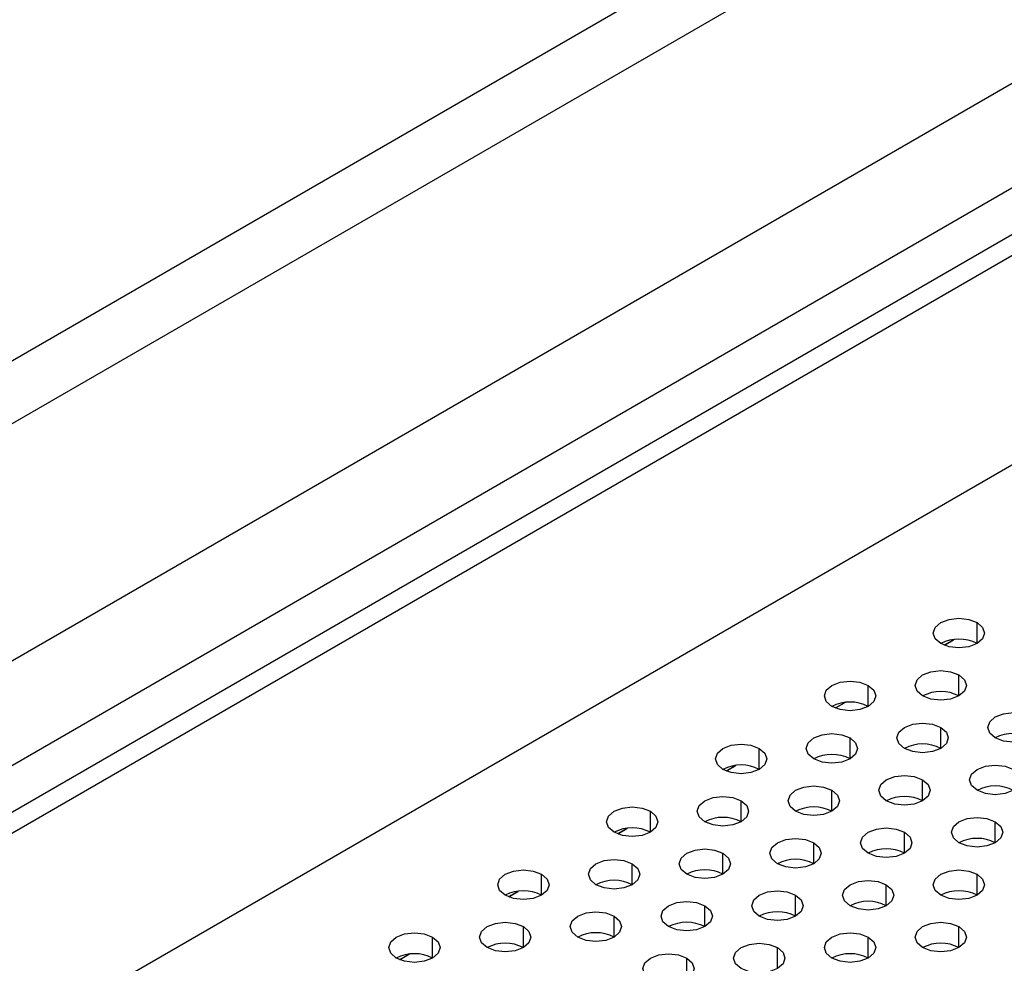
# Model space of a CAD drawing. Header units: millimetres. Extents: x 0 to 1118, y 0 to 864.
# Tile 249 of 256: x 956.4 to 961.2, y 715.34 to 719.93. Entities that reach past the tile are written whole.
import ezdxf

# ---------------------------------------------------------------- set-up
doc = ezdxf.new("R2010")
doc.units = ezdxf.units.MM

msp = doc.modelspace()

# ---------------------------------------------------------------- linework, layer by layer
at = {"color": 7, "linetype": 'Continuous', "lineweight": 25}
for p, q in [((927.3153, 699.3026), (982.1691, 730.969)), ((927.4037, 699.2515), (982.2575, 730.918)), ((982.5226, 730.0504), (927.1385, 698.0778)), ((930.5559, 701.9091), (978.6695, 729.6845)), ((978.799, 729.2489), (930.6854, 701.4736)), ((947.0069, 712.8669), (961.0633, 720.9815)), ((961.1409, 720.7201), (947.0846, 712.6056)), ((960.9542, 716.9132), (960.9061, 716.8855)), ((960.9074, 716.8861), (960.9512, 716.9114)), ((960.4239, 716.6071), (960.3757, 716.5793)), ((960.3771, 716.58), (960.4209, 716.6053)), ((959.8936, 716.3009), (959.8454, 716.2731)), ((959.8468, 716.2738), (959.8905, 716.2991)), ((959.3632, 715.9948), (959.3151, 715.967)), ((959.3164, 715.9677), (959.3602, 715.993)), ((958.8329, 715.6886), (958.7847, 715.6608)), ((958.7861, 715.6615), (958.8299, 715.6868)), ((958.3026, 715.3825), (958.2544, 715.3547)), ((958.2558, 715.3554), (958.2995, 715.3806))]:
    msp.add_line(p, q, dxfattribs=at)
at = {"color": 8, "linetype": 'Continuous', "lineweight": 25}
for p, q in [((961.0664, 716.8934), (961.0664, 716.9955)), ((960.978, 716.6383), (960.978, 716.7404)), ((960.536, 716.5873), (960.536, 716.6893)), ((960.8896, 716.3832), (960.8896, 716.4852)), ((960.4476, 716.3322), (960.4476, 716.4342)), ((960.0057, 716.2811), (960.0057, 716.3832)), ((960.8012, 716.1281), (960.8012, 716.2301)), ((960.3593, 716.077), (960.3593, 716.1791)), ((959.9173, 716.026), (959.9173, 716.1281)), ((959.4754, 715.975), (959.4754, 716.077)), ((961.1548, 715.924), (961.1548, 716.026)), ((960.7128, 715.8729), (960.7128, 715.975)), ((960.2709, 715.8219), (960.2709, 715.924)), ((959.8289, 715.7709), (959.8289, 715.8729)), ((959.387, 715.7199), (959.387, 715.8219)), ((958.945, 715.6688), (958.945, 715.7709)), ((961.0664, 715.6688), (961.0664, 715.7709)), ((960.6244, 715.6178), (960.6244, 715.7199)), ((960.1825, 715.5668), (960.1825, 715.6688)), ((959.7405, 715.5158), (959.7405, 715.6178)), ((959.2986, 715.4647), (959.2986, 715.5668)), ((958.8567, 715.4137), (958.8567, 715.5158)), ((960.978, 715.4137), (960.978, 715.5158)), ((958.4147, 715.3627), (958.4147, 715.4647)), ((960.536, 715.3627), (960.536, 715.4647)), ((960.0941, 715.3117), (960.0941, 715.4137)), ((959.6522, 715.2606), (959.6522, 715.3627))]:
    msp.add_line(p, q, dxfattribs=at)
at = {"color": 7, "linetype": 'Continuous', "lineweight": 25, "flags": 128}
for points in [[(960.8896, 716.8934), (960.8625, 716.9169), (960.853, 716.9445), (960.8625, 716.9721), (960.8896, 716.9955), (960.9301, 717.0111), (960.978, 717.0166), (961.0258, 717.0111), (961.0664, 716.9955)], [(961.0664, 716.9955), (961.0935, 716.9721), (961.103, 716.9445), (961.0935, 716.9169), (961.0664, 716.8934), (961.0258, 716.8778), (960.978, 716.8723), (960.9301, 716.8778), (960.8896, 716.8934)], [(960.8012, 716.6383), (960.7741, 716.6617), (960.7646, 716.6893), (960.7741, 716.717), (960.8012, 716.7404), (960.8418, 716.756), (960.8896, 716.7615), (960.9374, 716.756), (960.978, 716.7404)], [(960.978, 716.7404), (961.0051, 716.717), (961.0146, 716.6893), (961.0051, 716.6617), (960.978, 716.6383), (960.9374, 716.6227), (960.8896, 716.6172), (960.8418, 716.6227), (960.8012, 716.6383)], [(960.3593, 716.5873), (960.3322, 716.6107), (960.3226, 716.6383), (960.3322, 716.6659), (960.3593, 716.6893), (960.3998, 716.705), (960.4476, 716.7105), (960.4955, 716.705), (960.536, 716.6893)], [(960.536, 716.6893), (960.5631, 716.6659), (960.5726, 716.6383), (960.5631, 716.6107), (960.536, 716.5873), (960.4955, 716.5717), (960.4476, 716.5662), (960.3998, 716.5717), (960.3593, 716.5873)], [(961.1548, 716.4342), (961.1277, 716.4576), (961.1181, 716.4852), (961.1277, 716.5129), (961.1548, 716.5363), (961.1953, 716.5519), (961.2431, 716.5574), (961.291, 716.5519), (961.3315, 716.5363)], [(961.3315, 716.5363), (961.3586, 716.5129), (961.3681, 716.4852), (961.3586, 716.4576), (961.3315, 716.4342), (961.291, 716.4186), (961.2431, 716.4131), (961.1953, 716.4186), (961.1548, 716.4342)], [(960.7128, 716.3832), (960.6857, 716.4066), (960.6762, 716.4342), (960.6857, 716.4618), (960.7128, 716.4852), (960.7534, 716.5009), (960.8012, 716.5064), (960.849, 716.5009), (960.8896, 716.4852)], [(960.8896, 716.4852), (960.9167, 716.4618), (960.9262, 716.4342), (960.9167, 716.4066), (960.8896, 716.3832), (960.849, 716.3675), (960.8012, 716.3621), (960.7534, 716.3675), (960.7128, 716.3832)], [(960.2709, 716.3322), (960.2438, 716.3556), (960.2343, 716.3832), (960.2438, 716.4108), (960.2709, 716.4342), (960.3114, 716.4499), (960.3593, 716.4554), (960.4071, 716.4499), (960.4476, 716.4342)], [(960.4476, 716.4342), (960.4747, 716.4108), (960.4843, 716.3832), (960.4747, 716.3556), (960.4476, 716.3322), (960.4071, 716.3165), (960.3593, 716.311), (960.3114, 716.3165), (960.2709, 716.3322)], [(959.8289, 716.2811), (959.8018, 716.3046), (959.7923, 716.3322), (959.8018, 716.3598), (959.8289, 716.3832), (959.8695, 716.3988), (959.9173, 716.4043), (959.9652, 716.3988), (960.0057, 716.3832)], [(960.0057, 716.3832), (960.0328, 716.3598), (960.0423, 716.3322), (960.0328, 716.3046), (960.0057, 716.2811), (959.9652, 716.2655), (959.9173, 716.26), (959.8695, 716.2655), (959.8289, 716.2811)], [(961.0664, 716.1791), (961.0393, 716.2025), (961.0298, 716.2301), (961.0393, 716.2577), (961.0664, 716.2811), (961.1069, 716.2968), (961.1548, 716.3023), (961.2026, 716.2968), (961.2431, 716.2811)], [(960.6244, 716.1281), (960.5973, 716.1515), (960.5878, 716.1791), (960.5973, 716.2067), (960.6244, 716.2301), (960.665, 716.2458), (960.7128, 716.2513), (960.7606, 716.2458), (960.8012, 716.2301)], [(961.2431, 716.2811), (961.2702, 716.2577), (961.2798, 716.2301), (961.2702, 716.2025), (961.2431, 716.1791), (961.2026, 716.1634), (961.1548, 716.158), (961.1069, 716.1634), (961.0664, 716.1791)], [(960.1825, 716.077), (960.1554, 716.1004), (960.1459, 716.1281), (960.1554, 716.1557), (960.1825, 716.1791), (960.223, 716.1947), (960.2709, 716.2002), (960.3187, 716.1947), (960.3593, 716.1791)], [(960.8012, 716.2301), (960.8283, 716.2067), (960.8378, 716.1791), (960.8283, 716.1515), (960.8012, 716.1281), (960.7606, 716.1124), (960.7128, 716.1069), (960.665, 716.1124), (960.6244, 716.1281)], [(959.7405, 716.026), (959.7134, 716.0494), (959.7039, 716.077), (959.7134, 716.1047), (959.7405, 716.1281), (959.7811, 716.1437), (959.8289, 716.1492), (959.8768, 716.1437), (959.9173, 716.1281)], [(960.3593, 716.1791), (960.3864, 716.1557), (960.3959, 716.1281), (960.3864, 716.1004), (960.3593, 716.077), (960.3187, 716.0614), (960.2709, 716.0559), (960.223, 716.0614), (960.1825, 716.077)], [(959.2986, 715.975), (959.2715, 715.9984), (959.262, 716.026), (959.2715, 716.0536), (959.2986, 716.077), (959.3392, 716.0927), (959.387, 716.0982), (959.4348, 716.0927), (959.4754, 716.077)], [(959.9173, 716.1281), (959.9444, 716.1047), (959.9539, 716.077), (959.9444, 716.0494), (959.9173, 716.026), (959.8768, 716.0104), (959.8289, 716.0049), (959.7811, 716.0104), (959.7405, 716.026)], [(959.4754, 716.077), (959.5025, 716.0536), (959.512, 716.026), (959.5025, 715.9984), (959.4754, 715.975), (959.4348, 715.9593), (959.387, 715.9539), (959.3392, 715.9593), (959.2986, 715.975)], [(960.978, 715.924), (960.9509, 715.9474), (960.9414, 715.975), (960.9509, 716.0026), (960.978, 716.026), (961.0185, 716.0417), (961.0664, 716.0471), (961.1142, 716.0417), (961.1548, 716.026)], [(961.1548, 716.026), (961.1819, 716.0026), (961.1914, 715.975), (961.1819, 715.9474), (961.1548, 715.924), (961.1142, 715.9083), (961.0664, 715.9028), (961.0185, 715.9083), (960.978, 715.924)], [(960.536, 715.8729), (960.5089, 715.8963), (960.4994, 715.924), (960.5089, 715.9516), (960.536, 715.975), (960.5766, 715.9906), (960.6244, 715.9961), (960.6723, 715.9906), (960.7128, 715.975)], [(960.7128, 715.975), (960.7399, 715.9516), (960.7494, 715.924), (960.7399, 715.8963), (960.7128, 715.8729), (960.6723, 715.8573), (960.6244, 715.8518), (960.5766, 715.8573), (960.536, 715.8729)], [(960.0941, 715.8219), (960.067, 715.8453), (960.0575, 715.8729), (960.067, 715.9006), (960.0941, 715.924), (960.1346, 715.9396), (960.1825, 715.9451), (960.2303, 715.9396), (960.2709, 715.924)], [(960.2709, 715.924), (960.298, 715.9006), (960.3075, 715.8729), (960.298, 715.8453), (960.2709, 715.8219), (960.2303, 715.8063), (960.1825, 715.8008), (960.1346, 715.8063), (960.0941, 715.8219)], [(959.6522, 715.7709), (959.6251, 715.7943), (959.6155, 715.8219), (959.6251, 715.8495), (959.6522, 715.8729), (959.6927, 715.8886), (959.7405, 715.8941), (959.7884, 715.8886), (959.8289, 715.8729)], [(959.8289, 715.8729), (959.856, 715.8495), (959.8655, 715.8219), (959.856, 715.7943), (959.8289, 715.7709), (959.7884, 715.7552), (959.7405, 715.7498), (959.6927, 715.7552), (959.6522, 715.7709)], [(959.2102, 715.7199), (959.1831, 715.7433), (959.1736, 715.7709), (959.1831, 715.7985), (959.2102, 715.8219), (959.2508, 715.8376), (959.2986, 715.843), (959.3464, 715.8376), (959.387, 715.8219)], [(959.387, 715.8219), (959.4141, 715.7985), (959.4236, 715.7709), (959.4141, 715.7433), (959.387, 715.7199), (959.3464, 715.7042), (959.2986, 715.6987), (959.2508, 715.7042), (959.2102, 715.7199)], [(958.7683, 715.6688), (958.7412, 715.6922), (958.7317, 715.7199), (958.7412, 715.7475), (958.7683, 715.7709), (958.8088, 715.7865), (958.8567, 715.792), (958.9045, 715.7865), (958.945, 715.7709)], [(958.945, 715.7709), (958.9721, 715.7475), (958.9817, 715.7199), (958.9721, 715.6922), (958.945, 715.6688), (958.9045, 715.6532), (958.8567, 715.6477), (958.8088, 715.6532), (958.7683, 715.6688)], [(960.8896, 715.6688), (960.8625, 715.6922), (960.853, 715.7199), (960.8625, 715.7475), (960.8896, 715.7709), (960.9301, 715.7865), (960.978, 715.792), (961.0258, 715.7865), (961.0664, 715.7709)], [(961.0664, 715.7709), (961.0935, 715.7475), (961.103, 715.7199), (961.0935, 715.6922), (961.0664, 715.6688), (961.0258, 715.6532), (960.978, 715.6477), (960.9301, 715.6532), (960.8896, 715.6688)], [(960.4476, 715.6178), (960.4206, 715.6412), (960.411, 715.6688), (960.4206, 715.6964), (960.4476, 715.7199), (960.4882, 715.7355), (960.536, 715.741), (960.5839, 715.7355), (960.6244, 715.7199)], [(960.6244, 715.7199), (960.6515, 715.6964), (960.661, 715.6688), (960.6515, 715.6412), (960.6244, 715.6178), (960.5839, 715.6022), (960.536, 715.5967), (960.4882, 715.6022), (960.4476, 715.6178)], [(960.0057, 715.5668), (959.9786, 715.5902), (959.9691, 715.6178), (959.9786, 715.6454), (960.0057, 715.6688), (960.0463, 715.6845), (960.0941, 715.69), (960.1419, 715.6845), (960.1825, 715.6688)], [(960.1825, 715.6688), (960.2096, 715.6454), (960.2191, 715.6178), (960.2096, 715.5902), (960.1825, 715.5668), (960.1419, 715.5511), (960.0941, 715.5456), (960.0463, 715.5511), (960.0057, 715.5668)], [(959.5638, 715.5158), (959.5367, 715.5392), (959.5272, 715.5668), (959.5367, 715.5944), (959.5638, 715.6178), (959.6043, 715.6335), (959.6522, 715.6389), (959.7, 715.6335), (959.7405, 715.6178)], [(959.7405, 715.6178), (959.7676, 715.5944), (959.7772, 715.5668), (959.7676, 715.5392), (959.7405, 715.5158), (959.7, 715.5001), (959.6522, 715.4946), (959.6043, 715.5001), (959.5638, 715.5158)], [(959.1218, 715.4647), (959.0947, 715.4881), (959.0852, 715.5158), (959.0947, 715.5434), (959.1218, 715.5668), (959.1624, 715.5824), (959.2102, 715.5879), (959.258, 715.5824), (959.2986, 715.5668)], [(958.6799, 715.4137), (958.6528, 715.4371), (958.6433, 715.4647), (958.6528, 715.4923), (958.6799, 715.5158), (958.7204, 715.5314), (958.7683, 715.5369), (958.8161, 715.5314), (958.8567, 715.5158)], [(959.2986, 715.5668), (959.3257, 715.5434), (959.3352, 715.5158), (959.3257, 715.4881), (959.2986, 715.4647), (959.258, 715.4491), (959.2102, 715.4436), (959.1624, 715.4491), (959.1218, 715.4647)], [(960.8012, 715.4137), (960.7741, 715.4371), (960.7646, 715.4647), (960.7741, 715.4923), (960.8012, 715.5158), (960.8418, 715.5314), (960.8896, 715.5369), (960.9374, 715.5314), (960.978, 715.5158)], [(958.2379, 715.3627), (958.2108, 715.3861), (958.2013, 715.4137), (958.2108, 715.4413), (958.2379, 715.4647), (958.2785, 715.4804), (958.3263, 715.4859), (958.3742, 715.4804), (958.4147, 715.4647)], [(958.8567, 715.5158), (958.8838, 715.4923), (958.8933, 715.4647), (958.8838, 715.4371), (958.8567, 715.4137), (958.8161, 715.3981), (958.7683, 715.3926), (958.7204, 715.3981), (958.6799, 715.4137)], [(960.3593, 715.3627), (960.3322, 715.3861), (960.3226, 715.4137), (960.3322, 715.4413), (960.3593, 715.4647), (960.3998, 715.4804), (960.4476, 715.4859), (960.4955, 715.4804), (960.536, 715.4647)], [(960.978, 715.5158), (961.0051, 715.4923), (961.0146, 715.4647), (961.0051, 715.4371), (960.978, 715.4137), (960.9374, 715.3981), (960.8896, 715.3926), (960.8418, 715.3981), (960.8012, 715.4137)], [(958.4147, 715.4647), (958.4418, 715.4413), (958.4513, 715.4137), (958.4418, 715.3861), (958.4147, 715.3627), (958.3742, 715.347), (958.3263, 715.3415), (958.2785, 715.347), (958.2379, 715.3627)], [(959.9173, 715.3117), (959.8902, 715.3351), (959.8807, 715.3627), (959.8902, 715.3903), (959.9173, 715.4137), (959.9579, 715.4293), (960.0057, 715.4348), (960.0535, 715.4293), (960.0941, 715.4137)], [(960.536, 715.4647), (960.5631, 715.4413), (960.5726, 715.4137), (960.5631, 715.3861), (960.536, 715.3627), (960.4955, 715.347), (960.4476, 715.3415), (960.3998, 715.347), (960.3593, 715.3627)], [(959.4754, 715.2606), (959.4483, 715.284), (959.4388, 715.3117), (959.4483, 715.3393), (959.4754, 715.3627), (959.5159, 715.3783), (959.5638, 715.3838), (959.6116, 715.3783), (959.6522, 715.3627)], [(960.0941, 715.4137), (960.1212, 715.3903), (960.1307, 715.3627), (960.1212, 715.3351), (960.0941, 715.3117), (960.0535, 715.296), (960.0057, 715.2905), (959.9579, 715.296), (959.9173, 715.3117)], [(959.6522, 715.3627), (959.6793, 715.3393), (959.6888, 715.3117), (959.6793, 715.284), (959.6522, 715.2606), (959.6116, 715.245), (959.5638, 715.2395), (959.5159, 715.245), (959.4754, 715.2606)]]:
    msp.add_lwpolyline(points, dxfattribs=at)
at = {"color": 7, "linetype": 'Continuous', "lineweight": 25}
for centre in [(960.978, 716.7228), (960.8896, 716.4677), (960.4476, 716.4167), (961.2431, 716.2636), (960.8012, 716.2126), (960.3593, 716.1616), (959.9173, 716.1105), (961.1548, 716.0085), (960.7128, 715.9575), (960.2709, 715.9064), (959.8289, 715.8554), (959.387, 715.8044), (961.0664, 715.7534), (960.6244, 715.7023), (960.1825, 715.6513), (959.7405, 715.6003), (959.2986, 715.5493), (958.8567, 715.4982), (960.978, 715.4982), (960.536, 715.4472), (960.0941, 715.3962), (959.6522, 715.3451), (959.2102, 715.2941), (958.7683, 715.2431), (960.8896, 715.2431), (958.3263, 715.1921), (960.4476, 715.1921)]:
    msp.add_arc(centre, 0.1921, 62.61, 117.3846, dxfattribs=at)

doc.saveas('drawing.dxf')
